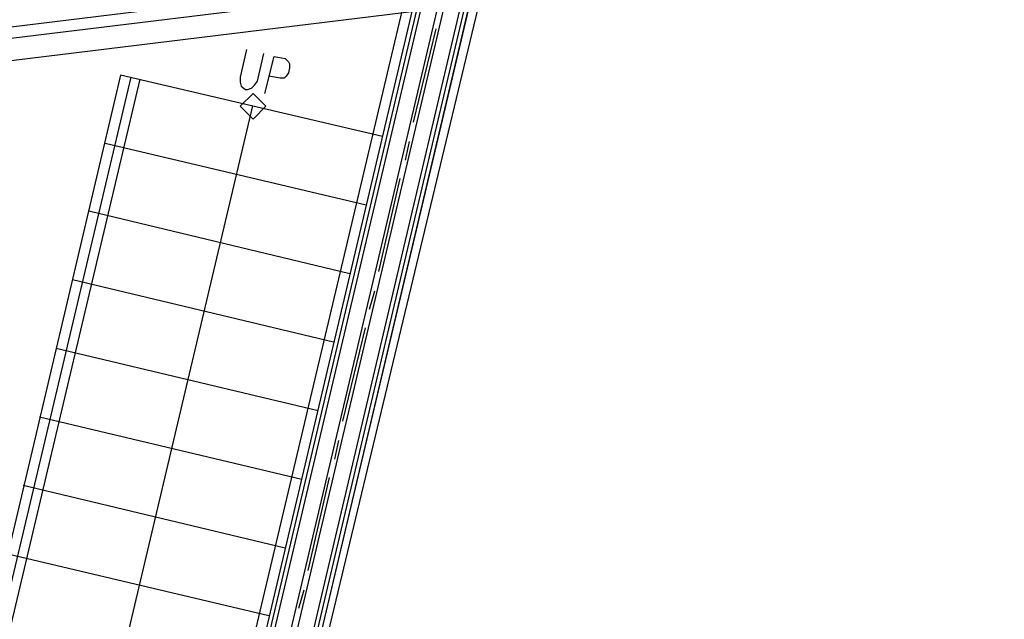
# Model space of a CAD drawing. Header units: feet. Extents: x -79 to 198, y -22 to 181.
# Tile 79 of 92: x 85 to 97, y 139 to 147. Entities that reach past the tile are written whole.
import ezdxf

# ---------------------------------------------------------------- set-up
doc = ezdxf.new("R2010")
doc.units = ezdxf.units.FT
doc.layers.add('A-AREA-UNIDAD', color=30, linetype='CONTINUOUS')
doc.layers.add('A-LINEA', color=7, linetype='CONTINUOUS')

msp = doc.modelspace()

# ---------------------------------------------------------------- linework, layer by layer
at = {"layer": 'A-AREA-UNIDAD'}
for points in [[(52.992, 132.7644), (73.152, 128.0178), (73.952, 131.4489), (75.44, 131.3778), (76.24, 132.6933), (77.248, 132.6933), (78.592, 130.6133), (79.328, 133.5289), (80.672, 133.5822), (86.032, 132.3378), (90, 149.1022), (90.688, 149.1022), (91.92, 154.2933), (91.68, 154.4533), (91.68, 155.5378), (92.672, 159.8222), (101.44, 159.3422), (106.24, 158.7022), (110.72, 157.8489), (119.28, 155.5733)], [(99.072, 159.2889), (93.248, 159.5378), (92.128, 154.8978), (92, 153.3333), (88.352, 138.1333), (90.72, 137.4933), (90.72, 135.9289), (91.008, 135.1289), (92.96, 136.3733), (93.968, 136.3378), (93.968, 135.2178), (92.64, 129.7778), (94.08, 129.4044), (95.328, 129.5289), (96.128, 129.3333), (96.16, 128.5689), (96.72, 128.4089), (96.72, 127.2889), (96.48, 126.3644), (96.96, 126.2933), (98.8, 127.4489)]]:
    msp.add_lwpolyline(points, dxfattribs=at)
at = {"layer": 'A-LINEA'}
for p, q in [((91.8667, 153.3911), (86.04, 128.7244)), ((128.4377, 152.4797), (36.6895, 141.2395)), ((128.4377, 152.4797), (36.6895, 141.2395)), ((128.373, 152.3212), (36.7876, 141.1026)), ((128.2383, 152.0163), (36.9919, 140.8393)), ((90.1733, 149.0578), (85.4, 128.8711)), ((90.1733, 149.0578), (85.4, 128.8711)), ((90.2267, 149.0578), (85.4533, 128.8578)), ((90.2267, 149.0578), (85.4533, 128.8578)), ((90.12, 149.0711), (86.2533, 132.6844)), ((90.12, 149.0711), (86.2533, 132.6844)), ((90.4267, 149.0044), (85.6533, 128.8044)), ((90.4267, 149.0044), (85.6533, 128.8044)), ((90.5067, 148.9911), (85.7333, 128.7911)), ((90.5067, 148.9911), (85.7333, 128.7911)), ((90.7067, 148.9378), (85.9333, 128.7378)), ((90.7067, 148.9378), (85.9333, 128.7378)), ((90.76, 148.9244), (85.9867, 128.7378)), ((90.76, 148.9244), (85.9867, 128.7378)), ((90.8133, 148.9111), (86.04, 128.7244)), ((90.0133, 147.0711), (89.72, 145.8578)), ((90.0133, 147.0711), (89.72, 145.8578)), ((85.9067, 146.4711), (83.2667, 135.2711)), ((86.04, 146.4444), (83.3867, 135.2444)), ((86.16, 146.4178), (83.5067, 135.2178)), ((89.32, 145.6711), (85.9067, 146.4711)), ((87.6267, 146.0711), (85.3067, 136.2578)), ((89.6667, 145.6044), (89.6133, 145.3644)), ((89.6667, 145.6044), (89.6133, 145.3644)), ((89.1067, 144.7778), (85.7067, 145.5778)), ((89.5467, 145.1244), (89.2667, 143.9111)), ((89.5467, 145.1244), (89.2667, 143.9111)), ((88.8933, 143.8844), (85.4933, 144.6978)), ((88.68, 142.9911), (85.28, 143.8044)), ((89.2133, 143.6578), (89.1467, 143.4178)), ((89.2133, 143.6578), (89.1467, 143.4178)), ((89.0933, 143.1778), (88.8, 141.9644)), ((89.0933, 143.1778), (88.8, 141.9644)), ((88.48, 142.0978), (85.0667, 142.9111)), ((88.2667, 141.2044), (84.8533, 142.0178)), ((88.7467, 141.7111), (88.6933, 141.4711)), ((88.7467, 141.7111), (88.6933, 141.4711)), ((88.6267, 141.2311), (88.3467, 140.0178)), ((88.6267, 141.2311), (88.3467, 140.0178)), ((88.0533, 140.3111), (84.64, 141.1244)), ((87.84, 139.4311), (84.44, 140.2311)), ((88.2933, 139.7644), (88.2267, 139.5244)), ((88.2933, 139.7644), (88.2267, 139.5244))]:
    msp.add_line(p, q, dxfattribs=at)
for points in [[(87.5467, 146.8044), (87.4667, 146.4444), (87.4667, 146.3778), (87.48, 146.3244), (87.5333, 146.2844), (87.56, 146.2844), (87.6133, 146.2978), (87.6533, 146.3378), (87.6933, 146.3911), (87.7733, 146.7511)], [(87.7867, 146.2311), (87.9067, 146.7111), (88.0533, 146.6844), (88.0933, 146.6444), (88.1067, 146.6178), (88.1067, 146.5644), (88.0933, 146.4978), (88.0667, 146.4578), (88.04, 146.4311), (87.9867, 146.4311), (87.84, 146.4578)], [(87.8, 146.0644), (87.6333, 146.2311), (87.4667, 146.0644), (87.6333, 145.8978), (87.8, 146.0644)]]:
    msp.add_lwpolyline(points, dxfattribs=at)

doc.saveas('drawing.dxf')
